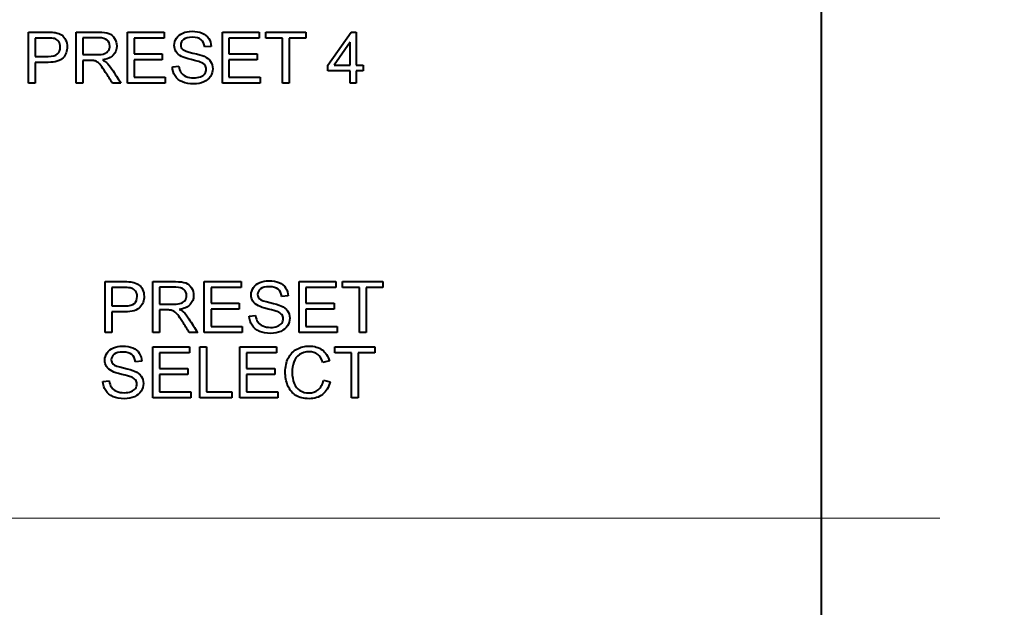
# Model space of a CAD drawing. Header units: millimetres. Extents: x 0 to 420, y -2 to 296.
# Tile 12 of 15: x 297 to 334, y 198 to 220. Entities that reach past the tile are written whole.
import ezdxf
from ezdxf.enums import TextEntityAlignment as Align
from ezdxf.lldxf.tags import DXFTag

# ---------------------------------------------------------------- set-up
doc = ezdxf.new("R2010")
doc.units = ezdxf.units.MM
for name, color, linetype in [('Default', 7, 'Continuous'), ('DV1_Default', 7, 'Continuous'), ('ME001036.00.04', 7, 'Continuous'), ('ME001037.00.00', 7, 'Continuous')]:
    doc.layers.add(name, color=color, linetype=linetype)
doc.styles.add('SEACAD_Solid_Edge_ISO', font='txt')
doc.styles.add('SEACAD_Solid_Edge_ISOI', font='seisoi.ttf')
tags = doc.linetypes.add('CENTER2', pattern=[28.575, 19.05, -3.175, 3.175, -3.175]).pattern_tags.tags
tags[10:11] = [DXFTag(74, 4), DXFTag(75, 0), DXFTag(340, '0'), DXFTag(46, 0.0), DXFTag(50, 0.0), DXFTag(44, 0.0), DXFTag(45, 0.0)]
tags[8:9] = [DXFTag(74, 4), DXFTag(75, 0), DXFTag(340, '0'), DXFTag(46, 0.0), DXFTag(50, 0.0), DXFTag(44, 0.0), DXFTag(45, 0.0)]
tags[6:7] = [DXFTag(74, 4), DXFTag(75, 0), DXFTag(340, '0'), DXFTag(46, 0.0), DXFTag(50, 0.0), DXFTag(44, 0.0), DXFTag(45, 0.0)]
tags[4:5] = [DXFTag(74, 4), DXFTag(75, 0), DXFTag(340, '0'), DXFTag(46, 0.0), DXFTag(50, 0.0), DXFTag(44, 0.0), DXFTag(45, 0.0)]
doc.dimstyles.new('ISO', dxfattribs={"dimtxt": 3.5, "dimasz": 3.5, "dimexe": 1.75, "dimexo": 0, "dimgap": 0.875, "dimtad": 1, "dimtxsty": 'SEACAD_Solid_Edge_ISO', "dimblk1": '_SE_FILLED', "dimblk2": '_SE_FILLED', "dimsah": 1, "dimcen": 1.75, "dimadec": 1, "dimazin": 0, "dimtfac": 0.5, "dimtdec": 3, "dimtmove": 0, "dimatfit": 3, "dimfxl": 1, "dimarcsym": 0})

# ---------------------------------------------------------------- blocks, each defined once
blk = doc.blocks.new('SE')
at = {"layer": 'DV1_Default', "color": 7, "linetype": 'CENTER2', "lineweight": 18}
blk.add_line((194.274, 201.192), (331.973, 201.192), dxfattribs=at)
at = {"layer": 'ME001036.00.04', "color": 7, "linetype": 'Continuous', "lineweight": 40}
blk.add_line((327.461, 238.692), (327.461, 163.692), dxfattribs=at)
at = {"layer": 'ME001037.00.00', "color": 7, "linetype": 'Continuous', "lineweight": 40}
for p, q in [((297.32, 217.731), (297.32, 219.667)), ((297.575, 219.439), (297.575, 218.745)), ((299.133, 217.732), (299.133, 219.667)), ((299.387, 219.453), (299.387, 218.813)), ((301.087, 217.732), (301.086, 219.667)), ((301.086, 219.667), (302.481, 219.667)), ((302.481, 219.439), (301.34, 219.439)), ((301.34, 219.439), (301.34, 218.844)), ((302.481, 219.667), (302.481, 219.439)), ((304.694, 217.732), (304.694, 219.667)), ((304.694, 219.667), (306.088, 219.667)), ((306.088, 219.439), (304.947, 219.439)), ((304.947, 219.439), (304.947, 218.844)), ((306.088, 219.667), (306.088, 219.439)), ((306.342, 219.439), (306.342, 219.667)), ((306.342, 219.667), (307.868, 219.667)), ((306.978, 219.439), (306.342, 219.439)), ((306.978, 217.732), (306.978, 219.439)), ((307.868, 219.439), (307.233, 219.439)), ((307.233, 219.439), (307.233, 217.732)), ((307.868, 219.667), (307.868, 219.439)), ((308.709, 218.413), (309.59, 219.667)), ((309.59, 219.667), (309.786, 219.667)), ((309.786, 219.667), (309.786, 218.413)), ((304.271, 219.123), (304.025, 219.103)), ((309.55, 219.285), (308.942, 218.413)), ((309.55, 218.413), (309.55, 219.285)), ((301.34, 218.844), (302.408, 218.844)), ((302.408, 218.844), (302.408, 218.618)), ((304.947, 218.844), (306.015, 218.844)), ((306.015, 218.844), (306.015, 218.618)), ((297.575, 218.517), (297.575, 217.731)), ((299.387, 218.591), (299.387, 217.732)), ((302.408, 218.618), (301.34, 218.618)), ((301.34, 218.618), (301.34, 217.958)), ((302.794, 218.354), (303.035, 218.377)), ((306.015, 218.618), (304.947, 218.618)), ((304.947, 218.618), (304.947, 217.958)), ((308.709, 218.195), (308.709, 218.413)), ((308.942, 218.413), (309.55, 218.413)), ((309.786, 218.413), (310.05, 218.413)), ((310.05, 218.413), (310.05, 218.195)), ((301.34, 217.958), (302.526, 217.958)), ((302.526, 217.958), (302.526, 217.732)), ((304.947, 217.958), (306.134, 217.958)), ((306.134, 217.958), (306.134, 217.732)), ((309.55, 218.195), (308.709, 218.195)), ((309.55, 217.732), (309.55, 218.195)), ((310.05, 218.195), (309.786, 218.195)), ((309.786, 218.195), (309.786, 217.732)), ((297.575, 217.731), (297.32, 217.731)), ((299.387, 217.732), (299.133, 217.732)), ((300.833, 217.732), (300.513, 217.732)), ((302.526, 217.732), (301.087, 217.732)), ((306.134, 217.732), (304.694, 217.732)), ((307.233, 217.732), (306.978, 217.732)), ((309.786, 217.732), (309.55, 217.732)), ((300.24, 208.251), (300.24, 210.187)), ((302.055, 208.251), (302.054, 210.187)), ((304.009, 208.251), (304.009, 210.187)), ((304.009, 210.187), (305.405, 210.187)), ((305.405, 210.187), (305.405, 209.96)), ((307.619, 208.251), (307.619, 210.187)), ((307.619, 210.187), (309.015, 210.187)), ((309.015, 210.187), (309.015, 209.96)), ((309.268, 209.96), (309.268, 210.187)), ((309.268, 210.187), (310.795, 210.187)), ((310.795, 210.187), (310.795, 209.96)), ((300.495, 209.96), (300.495, 209.264)), ((302.308, 209.974), (302.308, 209.332)), ((305.405, 209.96), (304.263, 209.96)), ((304.263, 209.96), (304.263, 209.365)), ((309.015, 209.96), (307.873, 209.96)), ((307.873, 209.96), (307.873, 209.365)), ((309.905, 209.96), (309.268, 209.96)), ((309.905, 208.251), (309.905, 209.96)), ((310.795, 209.96), (310.16, 209.96)), ((310.16, 209.96), (310.16, 208.251)), ((304.263, 209.365), (305.332, 209.365)), ((305.332, 209.365), (305.332, 209.137)), ((307.196, 209.642), (306.95, 209.624)), ((307.873, 209.365), (308.941, 209.365)), ((308.941, 209.365), (308.941, 209.137)), ((300.495, 209.037), (300.495, 208.251)), ((302.308, 209.109), (302.308, 208.251)), ((305.332, 209.137), (304.263, 209.137)), ((304.263, 209.137), (304.263, 208.478)), ((308.941, 209.137), (307.873, 209.137)), ((307.873, 209.137), (307.873, 208.478)), ((305.718, 208.874), (305.959, 208.896)), ((300.495, 208.251), (300.24, 208.251)), ((302.308, 208.251), (302.055, 208.251)), ((303.756, 208.251), (303.436, 208.251)), ((305.45, 208.251), (304.009, 208.251)), ((304.263, 208.478), (305.45, 208.478)), ((305.45, 208.478), (305.45, 208.251)), ((309.06, 208.251), (307.619, 208.251)), ((307.873, 208.478), (309.06, 208.478)), ((309.06, 208.478), (309.06, 208.251)), ((310.16, 208.251), (309.905, 208.251)), ((302.055, 205.768), (302.055, 207.705)), ((302.055, 207.705), (303.45, 207.705)), ((303.45, 207.478), (302.308, 207.478)), ((302.308, 207.478), (302.308, 206.883)), ((303.45, 207.705), (303.45, 207.478)), ((303.841, 205.768), (303.841, 207.705)), ((303.841, 207.705), (304.096, 207.705)), ((304.096, 207.705), (304.096, 205.996)), ((305.364, 205.768), (305.364, 207.705)), ((305.364, 207.705), (306.759, 207.705)), ((306.759, 207.478), (305.618, 207.478)), ((305.618, 207.478), (305.618, 206.883)), ((306.759, 207.705), (306.759, 207.478)), ((308.968, 207.478), (308.968, 207.705)), ((308.968, 207.705), (310.497, 207.705)), ((309.605, 207.478), (308.968, 207.478)), ((309.605, 205.768), (309.605, 207.478)), ((310.497, 207.478), (309.86, 207.478)), ((309.86, 207.478), (309.86, 205.768)), ((310.497, 207.705), (310.497, 207.478)), ((301.632, 207.16), (301.386, 207.142)), ((308.765, 207.174), (308.515, 207.115)), ((302.308, 206.883), (303.377, 206.883)), ((303.377, 206.655), (302.308, 206.655)), ((302.308, 206.655), (302.308, 205.996)), ((303.377, 206.883), (303.377, 206.655)), ((305.618, 206.883), (306.686, 206.883)), ((306.686, 206.655), (305.618, 206.655)), ((305.618, 206.655), (305.618, 205.996)), ((306.686, 206.883), (306.686, 206.655)), ((300.154, 206.392), (300.395, 206.413)), ((308.542, 206.447), (308.796, 206.383)), ((302.308, 205.996), (303.495, 205.996)), ((303.495, 205.996), (303.495, 205.768)), ((304.096, 205.996), (305.049, 205.996)), ((305.049, 205.996), (305.049, 205.768)), ((305.618, 205.996), (306.805, 205.996)), ((306.805, 205.996), (306.805, 205.768)), ((303.495, 205.768), (302.055, 205.768)), ((305.049, 205.768), (303.841, 205.768)), ((306.805, 205.768), (305.364, 205.768)), ((309.86, 205.768), (309.605, 205.768))]:
    blk.add_line(p, q, dxfattribs=at)
for points, knots in [([(297.32, 219.667), (297.563, 219.667), (297.806, 219.667), (298.05, 219.667), (298.179, 219.667), (298.276, 219.661), (298.343, 219.648), (298.438, 219.63), (298.519, 219.601), (298.583, 219.558), (298.648, 219.513), (298.699, 219.451), (298.737, 219.371), (298.777, 219.29), (298.797, 219.202), (298.797, 218.942), (298.744, 218.802), (298.64, 218.688), (298.534, 218.574), (298.345, 218.517), (298.07, 218.517), (297.905, 218.517), (297.74, 218.517), (297.575, 218.517)], [0, 0, 0, 0, 0.216971, 0.216971, 0.216971, 0.304522, 0.304522, 0.304522, 0.381097, 0.381097, 0.381097, 0.453965, 0.453965, 0.453965, 0.533539, 0.533539, 0.671179, 0.671179, 0.671179, 0.852672, 0.852672, 0.852672, 1, 1, 1, 1]), ([(297.575, 218.745), (297.742, 218.745), (297.909, 218.745), (298.076, 218.745), (298.24, 218.745), (298.359, 218.776), (298.498, 218.9), (298.533, 218.986), (298.533, 219.18), (298.512, 219.25), (298.472, 219.308), (298.432, 219.366), (298.377, 219.403), (298.31, 219.422), (298.266, 219.435), (298.186, 219.439), (298.07, 219.439), (297.905, 219.439), (297.74, 219.439), (297.575, 219.439)], [0, 0, 0, 0, 0.215568, 0.215568, 0.215568, 0.35557, 0.35557, 0.495573, 0.495573, 0.595802, 0.595802, 0.595802, 0.683081, 0.683081, 0.683081, 0.786628, 0.786628, 0.786628, 1, 1, 1, 1]), ([(299.133, 219.667), (299.418, 219.667), (299.703, 219.667), (299.988, 219.667), (300.161, 219.667), (300.292, 219.649), (300.382, 219.614), (300.471, 219.58), (300.543, 219.519), (300.597, 219.43), (300.65, 219.343), (300.677, 219.245), (300.677, 219.001), (300.633, 218.887), (300.544, 218.793), (300.455, 218.698), (300.318, 218.638), (300.132, 218.612)], [0, 0, 0, 0, 0.318129, 0.318129, 0.318129, 0.466803, 0.466803, 0.466803, 0.574134, 0.574134, 0.574134, 0.6849, 0.6849, 0.829435, 0.829435, 0.829435, 1, 1, 1, 1]), ([(299.387, 218.813), (299.57, 218.813), (299.753, 218.813), (299.936, 218.813), (300.054, 218.813), (300.145, 218.825), (300.212, 218.849), (300.277, 218.873), (300.328, 218.911), (300.363, 218.965), (300.397, 219.018), (300.414, 219.076), (300.414, 219.231), (300.381, 219.305), (300.314, 219.365), (300.248, 219.423), (300.142, 219.453), (299.998, 219.453), (299.794, 219.453), (299.59, 219.453), (299.387, 219.453)], [0, 0, 0, 0, 0.228355, 0.228355, 0.228355, 0.344326, 0.344326, 0.344326, 0.424731, 0.424731, 0.424731, 0.499132, 0.499132, 0.606938, 0.606938, 0.606938, 0.746017, 0.746017, 0.746017, 1, 1, 1, 1]), ([(304.025, 219.103), (304.012, 219.224), (303.967, 219.317), (303.815, 219.441), (303.703, 219.472), (303.401, 219.472), (303.289, 219.443), (303.218, 219.387), (303.148, 219.33), (303.112, 219.262), (303.112, 219.112), (303.137, 219.054), (303.187, 219.01), (303.237, 218.967), (303.365, 218.919), (303.572, 218.871), (303.779, 218.824), (303.922, 218.784), (304, 218.749), (304.112, 218.698), (304.195, 218.632), (304.304, 218.472), (304.329, 218.381), (304.329, 218.175), (304.301, 218.078), (304.242, 217.987), (304.183, 217.896), (304.099, 217.826), (303.988, 217.775), (303.878, 217.726), (303.754, 217.699), (303.442, 217.699), (303.296, 217.725), (303.178, 217.775), (303.059, 217.826), (302.967, 217.903), (302.833, 218.109), (302.798, 218.225), (302.794, 218.354)], [0, 0, 0, 0, 0.065556, 0.065556, 0.131112, 0.131112, 0.199518, 0.199518, 0.199518, 0.244482, 0.244482, 0.283645, 0.283645, 0.283645, 0.363913, 0.363913, 0.363913, 0.450635, 0.450635, 0.450635, 0.510413, 0.510413, 0.570192, 0.570192, 0.629971, 0.629971, 0.629971, 0.695172, 0.695172, 0.695172, 0.765993, 0.765993, 0.856857, 0.856857, 0.856857, 0.928429, 0.928429, 1, 1, 1, 1]), ([(303.035, 218.377), (303.047, 218.279), (303.074, 218.199), (303.156, 218.073), (303.22, 218.023), (303.309, 217.984), (303.397, 217.946), (303.496, 217.927), (303.702, 217.927), (303.788, 217.942), (303.863, 217.971), (303.937, 218.001), (303.993, 218.039), (304.03, 218.091), (304.067, 218.142), (304.085, 218.198), (304.085, 218.316), (304.067, 218.369), (303.994, 218.459), (303.936, 218.497), (303.855, 218.529), (303.804, 218.549), (303.689, 218.58), (303.511, 218.623), (303.335, 218.665), (303.211, 218.705), (303.141, 218.744), (303.049, 218.794), (302.98, 218.852), (302.935, 218.924), (302.89, 218.995), (302.866, 219.076), (302.866, 219.263), (302.895, 219.353), (302.95, 219.439), (303.005, 219.525), (303.085, 219.589), (303.192, 219.632), (303.298, 219.676), (303.416, 219.698), (303.546, 219.699), (303.689, 219.701), (303.815, 219.675), (303.924, 219.63), (304.033, 219.584), (304.117, 219.515), (304.176, 219.426), (304.236, 219.337), (304.266, 219.235), (304.271, 219.123)], [0, 0, 0, 0, 0.049401, 0.049401, 0.098802, 0.098802, 0.098802, 0.157529, 0.157529, 0.209347, 0.209347, 0.209347, 0.250064, 0.250064, 0.250064, 0.286411, 0.286411, 0.322758, 0.322758, 0.359105, 0.359105, 0.359105, 0.428698, 0.428698, 0.428698, 0.505005, 0.505005, 0.505005, 0.559027, 0.559027, 0.559027, 0.609592, 0.609592, 0.665286, 0.665286, 0.665286, 0.726709, 0.726709, 0.726709, 0.797464, 0.797464, 0.797464, 0.872847, 0.872847, 0.872847, 0.93706, 0.93706, 0.93706, 1, 1, 1, 1]), ([(300.513, 217.732), (300.428, 217.866), (300.343, 218), (300.257, 218.135), (300.183, 218.251), (300.121, 218.339), (300.025, 218.463), (299.982, 218.506), (299.904, 218.554), (299.866, 218.571), (299.826, 218.582), (299.798, 218.589), (299.75, 218.591), (299.684, 218.591), (299.585, 218.591), (299.486, 218.591), (299.387, 218.591)], [0, 0, 0, 0, 0.307388, 0.307388, 0.307388, 0.443935, 0.443935, 0.580482, 0.580482, 0.71703, 0.71703, 0.71703, 0.808505, 0.808505, 0.808505, 1, 1, 1, 1]), ([(300.132, 218.612), (300.2, 218.58), (300.251, 218.548), (300.287, 218.516), (300.362, 218.448), (300.432, 218.361), (300.498, 218.258), (300.61, 218.083), (300.721, 217.907), (300.833, 217.732)], [0, 0, 0, 0, 0.160239, 0.160239, 0.160239, 0.453041, 0.453041, 0.453041, 1, 1, 1, 1]), ([(300.24, 210.187), (300.484, 210.187), (300.727, 210.187), (300.971, 210.187), (301.1, 210.187), (301.197, 210.18), (301.265, 210.169), (301.36, 210.152), (301.44, 210.122), (301.504, 210.077), (301.568, 210.033), (301.62, 209.972), (301.659, 209.89), (301.697, 209.81), (301.718, 209.723), (301.718, 209.461), (301.665, 209.322), (301.561, 209.209), (301.455, 209.094), (301.266, 209.037), (300.991, 209.037), (300.826, 209.037), (300.661, 209.037), (300.495, 209.037)], [0, 0, 0, 0, 0.217015, 0.217015, 0.217015, 0.304539, 0.304539, 0.304539, 0.381358, 0.381358, 0.381358, 0.454224, 0.454224, 0.454224, 0.534355, 0.534355, 0.671112, 0.671112, 0.671112, 0.852642, 0.852642, 0.852642, 1, 1, 1, 1]), ([(302.054, 210.187), (302.34, 210.187), (302.625, 210.187), (302.91, 210.187), (303.083, 210.187), (303.214, 210.17), (303.304, 210.135), (303.394, 210.101), (303.466, 210.039), (303.52, 209.951), (303.574, 209.863), (303.6, 209.765), (303.6, 209.522), (303.556, 209.406), (303.378, 209.218), (303.24, 209.157), (303.054, 209.133)], [0, 0, 0, 0, 0.318057, 0.318057, 0.318057, 0.46663, 0.46663, 0.46663, 0.573882, 0.573882, 0.573882, 0.693773, 0.693773, 0.846886, 0.846886, 1, 1, 1, 1]), ([(305.959, 208.896), (305.971, 208.798), (305.998, 208.718), (306.039, 208.656), (306.081, 208.593), (306.145, 208.543), (306.234, 208.504), (306.321, 208.466), (306.42, 208.446), (306.627, 208.446), (306.713, 208.46), (306.862, 208.519), (306.918, 208.559), (306.955, 208.611), (306.992, 208.661), (307.009, 208.717), (307.009, 208.836), (306.991, 208.889), (306.919, 208.979), (306.861, 209.017), (306.78, 209.048), (306.728, 209.067), (306.614, 209.099), (306.436, 209.142), (306.259, 209.184), (306.136, 209.226), (306.065, 209.263), (305.972, 209.312), (305.904, 209.371), (305.813, 209.515), (305.79, 209.595), (305.79, 209.782), (305.819, 209.874), (305.929, 210.044), (306.009, 210.108), (306.116, 210.152), (306.223, 210.196), (306.341, 210.219), (306.614, 210.219), (306.74, 210.196), (306.848, 210.149), (306.958, 210.103), (307.042, 210.036), (307.16, 209.856), (307.191, 209.755), (307.196, 209.642)], [0, 0, 0, 0, 0.049729, 0.049729, 0.049729, 0.09857, 0.09857, 0.09857, 0.153361, 0.153361, 0.201706, 0.201706, 0.250051, 0.250051, 0.250051, 0.285846, 0.285846, 0.32242, 0.32242, 0.358994, 0.358994, 0.358994, 0.428591, 0.428591, 0.428591, 0.504893, 0.504893, 0.504893, 0.558424, 0.558424, 0.611955, 0.611955, 0.669309, 0.669309, 0.726664, 0.726664, 0.726664, 0.796307, 0.796307, 0.872845, 0.872845, 0.872845, 0.936423, 0.936423, 1, 1, 1, 1]), ([(300.495, 209.264), (300.662, 209.264), (300.829, 209.264), (300.996, 209.264), (301.161, 209.264), (301.28, 209.295), (301.419, 209.419), (301.454, 209.506), (301.454, 209.7), (301.433, 209.769), (301.393, 209.827), (301.353, 209.886), (301.298, 209.924), (301.231, 209.943), (301.188, 209.956), (301.107, 209.96), (300.991, 209.96), (300.826, 209.96), (300.661, 209.96), (300.495, 209.96)], [0, 0, 0, 0, 0.215508, 0.215508, 0.215508, 0.355035, 0.355035, 0.494563, 0.494563, 0.595601, 0.595601, 0.595601, 0.683171, 0.683171, 0.683171, 0.786664, 0.786664, 0.786664, 1, 1, 1, 1]), ([(302.308, 209.332), (302.492, 209.332), (302.675, 209.332), (302.859, 209.332), (302.976, 209.332), (303.067, 209.344), (303.134, 209.368), (303.2, 209.393), (303.25, 209.432), (303.285, 209.484), (303.32, 209.538), (303.337, 209.597), (303.337, 209.75), (303.303, 209.826), (303.236, 209.885), (303.171, 209.943), (303.065, 209.973), (302.92, 209.974), (302.716, 209.976), (302.512, 209.974), (302.308, 209.974)], [0, 0, 0, 0, 0.228274, 0.228274, 0.228274, 0.344203, 0.344203, 0.344203, 0.424522, 0.424522, 0.424522, 0.498199, 0.498199, 0.60718, 0.60718, 0.60718, 0.746064, 0.746064, 0.746064, 1, 1, 1, 1]), ([(306.95, 209.624), (306.937, 209.745), (306.892, 209.836), (306.74, 209.96), (306.628, 209.991), (306.48, 209.992), (306.325, 209.994), (306.213, 209.963), (306.142, 209.906), (306.072, 209.85), (306.036, 209.781), (306.036, 209.631), (306.061, 209.575), (306.111, 209.53), (306.161, 209.485), (306.289, 209.438), (306.496, 209.392), (306.704, 209.345), (306.847, 209.303), (306.924, 209.268), (307.037, 209.217), (307.12, 209.151), (307.174, 209.072), (307.229, 208.993), (307.254, 208.901), (307.254, 208.693), (307.226, 208.597), (307.167, 208.506), (307.107, 208.415), (307.024, 208.345), (306.913, 208.294), (306.803, 208.243), (306.678, 208.219), (306.366, 208.219), (306.221, 208.244), (306.102, 208.295), (305.984, 208.346), (305.891, 208.423), (305.824, 208.526), (305.757, 208.628), (305.722, 208.744), (305.718, 208.874)], [0, 0, 0, 0, 0.065172, 0.065172, 0.130345, 0.130345, 0.130345, 0.199459, 0.199459, 0.199459, 0.244416, 0.244416, 0.283572, 0.283572, 0.283572, 0.363805, 0.363805, 0.363805, 0.450618, 0.450618, 0.450618, 0.513219, 0.513219, 0.513219, 0.571165, 0.571165, 0.629836, 0.629836, 0.629836, 0.695166, 0.695166, 0.695166, 0.765996, 0.765996, 0.856873, 0.856873, 0.856873, 0.928294, 0.928294, 0.928294, 1, 1, 1, 1]), ([(303.436, 208.251), (303.35, 208.385), (303.265, 208.519), (303.179, 208.653), (303.105, 208.77), (303.043, 208.858), (302.948, 208.982), (302.904, 209.026), (302.865, 209.05), (302.827, 209.074), (302.788, 209.091), (302.748, 209.1), (302.719, 209.107), (302.672, 209.109), (302.606, 209.109), (302.507, 209.109), (302.408, 209.109), (302.308, 209.109)], [0, 0, 0, 0, 0.30682, 0.30682, 0.30682, 0.470637, 0.470637, 0.634455, 0.634455, 0.634455, 0.716944, 0.716944, 0.716944, 0.808477, 0.808477, 0.808477, 1, 1, 1, 1]), ([(303.054, 209.133), (303.123, 209.099), (303.173, 209.067), (303.209, 209.036), (303.287, 208.97), (303.355, 208.881), (303.42, 208.778), (303.532, 208.603), (303.644, 208.427), (303.756, 208.251)], [0, 0, 0, 0, 0.160109, 0.160109, 0.160109, 0.45305, 0.45305, 0.45305, 1, 1, 1, 1]), ([(301.386, 207.142), (301.373, 207.263), (301.328, 207.354), (301.252, 207.416), (301.176, 207.477), (301.064, 207.509), (300.762, 207.509), (300.649, 207.481), (300.578, 207.424), (300.508, 207.368), (300.472, 207.299), (300.472, 207.149), (300.498, 207.093), (300.547, 207.048), (300.596, 207.002), (300.725, 206.956), (300.932, 206.91), (301.14, 206.863), (301.283, 206.821), (301.36, 206.786), (301.474, 206.735), (301.556, 206.669), (301.61, 206.589), (301.663, 206.51), (301.691, 206.419), (301.691, 206.211), (301.662, 206.115), (301.602, 206.024), (301.543, 205.934), (301.459, 205.862), (301.348, 205.812), (301.239, 205.762), (301.115, 205.737), (300.802, 205.737), (300.656, 205.761), (300.538, 205.813), (300.42, 205.864), (300.328, 205.941), (300.259, 206.044), (300.192, 206.145), (300.158, 206.261), (300.154, 206.392)], [0, 0, 0, 0, 0.061081, 0.061081, 0.061081, 0.129021, 0.129021, 0.199324, 0.199324, 0.199324, 0.244261, 0.244261, 0.283399, 0.283399, 0.283399, 0.36367, 0.36367, 0.36367, 0.450492, 0.450492, 0.450492, 0.513288, 0.513288, 0.513288, 0.571902, 0.571902, 0.629792, 0.629792, 0.629792, 0.695152, 0.695152, 0.695152, 0.766355, 0.766355, 0.856855, 0.856855, 0.856855, 0.928258, 0.928258, 0.928258, 1, 1, 1, 1]), ([(300.395, 206.413), (300.406, 206.316), (300.433, 206.236), (300.475, 206.174), (300.516, 206.111), (300.582, 206.06), (300.757, 205.983), (300.856, 205.964), (301.064, 205.964), (301.149, 205.978), (301.223, 206.008), (301.298, 206.037), (301.355, 206.077), (301.391, 206.127), (301.428, 206.179), (301.445, 206.234), (301.445, 206.354), (301.427, 206.407), (301.391, 206.452), (301.355, 206.496), (301.297, 206.535), (301.216, 206.566), (301.164, 206.585), (301.049, 206.617), (300.873, 206.66), (300.695, 206.702), (300.571, 206.742), (300.5, 206.781), (300.409, 206.831), (300.339, 206.889), (300.249, 207.033), (300.227, 207.113), (300.227, 207.3), (300.254, 207.392), (300.365, 207.562), (300.445, 207.626), (300.552, 207.67), (300.658, 207.713), (300.776, 207.737), (301.049, 207.737), (301.176, 207.714), (301.285, 207.667), (301.394, 207.621), (301.478, 207.553), (301.536, 207.464), (301.595, 207.373), (301.627, 207.273), (301.632, 207.16)], [0, 0, 0, 0, 0.049732, 0.049732, 0.049732, 0.104827, 0.104827, 0.159923, 0.159923, 0.209185, 0.209185, 0.209185, 0.249905, 0.249905, 0.249905, 0.28354, 0.28354, 0.317906, 0.317906, 0.317906, 0.359085, 0.359085, 0.359085, 0.428443, 0.428443, 0.428443, 0.505001, 0.505001, 0.505001, 0.557728, 0.557728, 0.610455, 0.610455, 0.668531, 0.668531, 0.726608, 0.726608, 0.726608, 0.796369, 0.796369, 0.873036, 0.873036, 0.873036, 0.937068, 0.937068, 0.937068, 1, 1, 1, 1]), ([(308.796, 206.383), (308.743, 206.173), (308.646, 206.013), (308.368, 205.791), (308.196, 205.737), (307.787, 205.737), (307.618, 205.778), (307.486, 205.863), (307.356, 205.948), (307.257, 206.071), (307.12, 206.393), (307.087, 206.566), (307.087, 206.952), (307.125, 207.128), (307.203, 207.278), (307.279, 207.428), (307.388, 207.543), (307.53, 207.62), (307.673, 207.698), (307.829, 207.737), (308.194, 207.737), (308.356, 207.687), (308.488, 207.589), (308.62, 207.49), (308.712, 207.352), (308.765, 207.174)], [0, 0, 0, 0, 0.104369, 0.104369, 0.208738, 0.208738, 0.317122, 0.317122, 0.317122, 0.414223, 0.414223, 0.511324, 0.511324, 0.616516, 0.616516, 0.616516, 0.708785, 0.708785, 0.708785, 0.799111, 0.799111, 0.902438, 0.902438, 0.902438, 1, 1, 1, 1]), ([(308.515, 207.115), (308.469, 207.255), (308.404, 207.358), (308.319, 207.423), (308.233, 207.487), (308.125, 207.518), (307.995, 207.519), (307.847, 207.521), (307.722, 207.483), (307.622, 207.411), (307.522, 207.34), (307.451, 207.245), (307.411, 207.124), (307.372, 207.003), (307.35, 206.88), (307.35, 206.588), (307.374, 206.443), (307.47, 206.198), (307.544, 206.107), (307.646, 206.046), (307.747, 205.986), (307.857, 205.955), (308.118, 205.955), (308.24, 205.996), (308.439, 206.161), (308.506, 206.285), (308.542, 206.447)], [0, 0, 0, 0, 0.09709, 0.09709, 0.09709, 0.18706, 0.18706, 0.18706, 0.290717, 0.290717, 0.290717, 0.385558, 0.385558, 0.385558, 0.47169, 0.47169, 0.583053, 0.583053, 0.694415, 0.694415, 0.694415, 0.783259, 0.783259, 0.89163, 0.89163, 1, 1, 1, 1])]:
    blk.add_open_spline(points, degree=3, knots=knots, dxfattribs=at)
blk = doc.blocks.new('DMBLK36')
at = {"layer": 'Default', "linetype": 'Continuous', "lineweight": 18}
for points in [[(361.485, 232.692), (360.901, 236.192), (360.318, 232.692)], [(361.485, 169.692), (360.318, 169.692), (360.901, 166.192)]]:
    blk.add_hatch(color=7, dxfattribs=at).paths.add_polyline_path(points)
at = {"layer": 'Default', "color": 7, "linetype": 'Continuous', "lineweight": 18}
for p, q in [((323.461, 236.192), (362.651, 236.192)), ((360.901, 236.192), (360.901, 166.192)), ((323.461, 166.192), (362.651, 166.192))]:
    blk.add_line(p, q, dxfattribs=at)
at = {"layer": 'Default', "color": 7, "linetype": 'Continuous', "lineweight": 18, "style": 'SEACAD_Solid_Edge_ISOI'}
for s, p in [('=   =', (361.776, 196.976)), ('70', (356.526, 198.925))]:
    blk.add_text(s, height=3.5, rotation=90, dxfattribs=at).set_placement(p, align=Align.TOP_LEFT)
blk = doc.blocks.new('_SE_FILLED')
at = {"color": 0}
blk.add_line((0, 0), (-1, 0), dxfattribs=at)
blk.add_solid([(0, 0), (-1, -0.1665), (-1, 0.1665), (0, 0)], dxfattribs=at)
blk = doc.blocks.new('DMBLK37')
at = {"layer": 'Default', "linetype": 'Continuous', "lineweight": 18}
for points in [[(368.485, 236.692), (367.901, 240.192), (367.318, 236.692)], [(368.485, 165.692), (367.318, 165.692), (367.901, 162.192)]]:
    blk.add_hatch(color=7, dxfattribs=at).paths.add_polyline_path(points)
at = {"layer": 'Default', "color": 7, "linetype": 'Continuous', "lineweight": 18}
for p, q in [((325.961, 240.192), (369.651, 240.192)), ((367.901, 240.192), (367.901, 162.192)), ((325.961, 162.192), (369.651, 162.192))]:
    blk.add_line(p, q, dxfattribs=at)
at = {"layer": 'Default', "color": 7, "linetype": 'Continuous', "lineweight": 18, "style": 'SEACAD_Solid_Edge_ISOI'}
blk.add_text('78', height=3.5, rotation=90, dxfattribs=at).set_placement((363.526, 198.885), align=Align.TOP_LEFT)

msp = doc.modelspace()

# ---------------------------------------------------------------- block references
at = {"layer": 'Default'}
msp.add_blockref('SE', (0, 0), dxfattribs=at)

# ---------------------------------------------------------------- dimensions: what is measured, and where the dimension line sits
at = {"layer": 'Default', "color": 7, "linetype": 'Continuous', "lineweight": 18}
for base, p1, p2, text, picture, middle in [((367.901, 240.192), (325.961, 240.192), (325.961, 162.192), '\\A1;<>', 'DMBLK37', (367.901, 201.192)), ((360.901, 236.192), (323.461, 236.192), (323.461, 166.192), '\\A1;<>\\X=   =', 'DMBLK36', (360.901, 201.192))]:
    dim = msp.add_linear_dim(base=base, p1=p1, p2=p2, angle=270, text=text, dimstyle='ISO', dxfattribs=at)
    dim.commit()
    dim.dimension.update_dxf_attribs({"geometry": picture, "text_midpoint": middle, "dimtype": 161})

doc.saveas('drawing.dxf')
